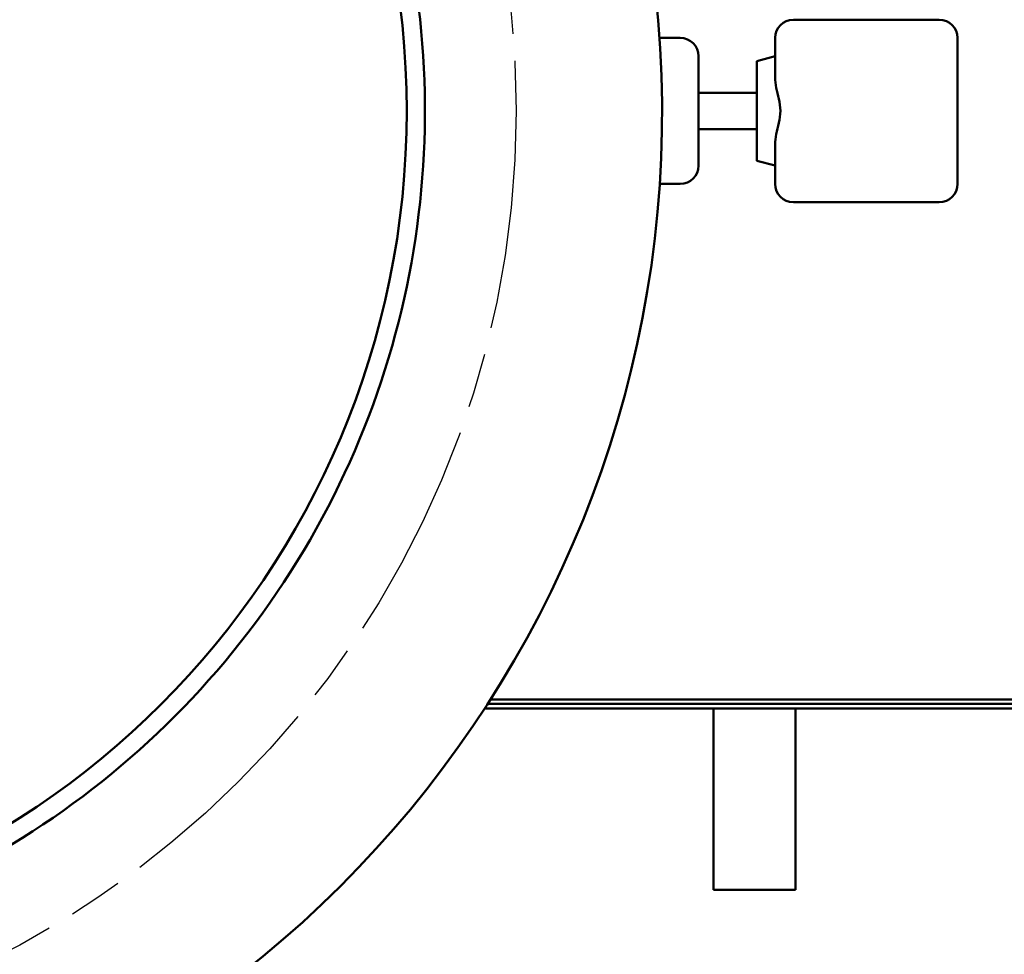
# Model space of a CAD drawing. Header units: inches. Extents: x 1 to 226, y 4 to 143.
# Tile 13 of 81: x 62 to 75, y 18 to 31. Entities that reach past the tile are written whole.
import ezdxf

# ---------------------------------------------------------------- set-up
doc = ezdxf.new("R2010")
doc.units = ezdxf.units.IN
doc.header["$LTSCALE"] = 6.666667
doc.header["$MEASUREMENT"] = 0
doc.linetypes.add('CHAIN', pattern=[0.7087, 0.4724, -0.0591, 0.1181, -0.0591])
for name, color, linetype, lineweight in [('Centerline (ANSI)', 7, 'Continuous', 25), ('Dimension (ANSI)', 7, 'Continuous', 25), ('Visible (ANSI)', 7, 'Continuous', 50)]:
    doc.layers.add(name, color=color, linetype=linetype, lineweight=lineweight)
doc.styles.add('Note Text (ANSI)', font='tahoma.ttf')
doc.dimstyles.new('Default (ANSI)', dxfattribs={"dimscale": 6.666667, "dimtxt": 0.12, "dimasz": 0.098425, "dimexe": 0.125, "dimexo": 0.0625, "dimgap": 0.031496, "dimtad": 0, "dimtih": 1, "dimtoh": 1, "dimrnd": 1e-08, "dimzin": 4, "dimdsep": 46, "dimtxsty": 'Note Text (ANSI)', "dimcen": 0.09, "dimdle": 0.393701, "dimclrd": 256, "dimclre": 256, "dimclrt": 256, "dimadec": 0, "dimazin": 1, "dimtfac": 1, "dimtofl": 0, "dimtmove": 0, "dimatfit": 3, "dimfxl": 1, "dimtolj": 1, "dimtzin": 4, "dimlwd": -1, "dimlwe": -1, "dimarcsym": 0})

# ---------------------------------------------------------------- blocks, each defined once
blk = doc.blocks.new('*D10')
at = {"layer": 'Defpoints', "color": 0, "transparency": 16777216}
for p in [(65.172, 41.612), (46.222, 18.355)]:
    blk.add_point(p, dxfattribs=at)
at = {"layer": 'Dimension (ANSI)', "transparency": 16777216}
for p, q in [((68.297, 45.447), (65.587, 42.121)), ((69.142, 45.447), (68.297, 45.447)), ((55.697, 29.384), (55.697, 30.584)), ((55.097, 29.984), (56.297, 29.984))]:
    blk.add_line(p, q, dxfattribs=at)
blk.add_solid([(65.502, 42.19), (65.671, 42.052), (65.172, 41.612)], dxfattribs=at)
at = {"layer": 'Dimension (ANSI)', "transparency": 16777216, "insert": (69.352, 45.878), "char_height": 0.8, "attachment_point": 1, "style": 'Note Text (ANSI)'}
blk.add_mtext('\\A1;∅30.00', dxfattribs=at)

msp = doc.modelspace()

# ---------------------------------------------------------------- linework, layer by layer
at = {"layer": 'Centerline (ANSI)', "linetype": 'CHAIN', "ltscale": 0.952448}
msp.add_circle((55.6971, 29.9837), 13, dxfattribs=at)
at = {"layer": 'Visible (ANSI)'}
for p, q in [((74.2471, 31.2337), (72.4971, 31.2337)), ((74.2471, 31.2337), (74.4971, 31.2337)), ((70.6638, 30.9837), (70.9471, 30.9837)), ((72.2471, 30.9837), (72.2471, 30.442)), ((74.7471, 28.9837), (74.7471, 30.9837)), ((71.1971, 30.7337), (71.1971, 29.2337)), ((71.9971, 30.6668), (72.2471, 30.7337)), ((71.9971, 29.3007), (71.9971, 30.6668)), ((71.9971, 30.2337), (71.1971, 30.2337)), ((71.9971, 29.7337), (71.1971, 29.7337)), ((72.2471, 29.5255), (72.2471, 28.9837)), ((71.9971, 29.3007), (72.2471, 29.2337)), ((70.6638, 28.9837), (70.9471, 28.9837)), ((72.4971, 28.7337), (74.2471, 28.7337)), ((74.4971, 28.7337), (74.2471, 28.7337)), ((68.3458, 21.9207), (78.8971, 21.9207)), ((68.2659, 21.7967), (78.8351, 21.7967)), ((68.306, 21.8587), (78.8971, 21.8587)), ((71.4021, 21.7967), (71.4021, 19.3087)), ((72.5271, 21.7967), (72.5271, 19.3087)), ((71.4021, 19.3087), (72.5271, 19.3087))]:
    msp.add_line(p, q, dxfattribs=at)
msp.add_circle((55.6971, 29.9837), 11.5, dxfattribs=at)
for centre, radius, start, end in [((55.6971, 29.9837), 15, 99.32087, 95.15123), ((55.6971, 29.9837), 11.75, 277.33437, 22.66563), ((72.4971, 30.9837), 0.25, 90, 180), ((74.4971, 30.9837), 0.25, 0, 90), ((70.9471, 30.7337), 0.25, 0, 90), ((70.9471, 29.2337), 0.25, 270, 0), ((72.4971, 28.9837), 0.25, 180, 270), ((74.4971, 28.9837), 0.25, 270, 0)]:
    msp.add_arc(centre, radius, start, end, dxfattribs=at)
msp.add_open_spline([(72.2471, 29.5255), (72.2471, 29.5695), (72.254, 29.6164), (72.2741, 29.7149), (72.2874, 29.7663), (72.3102, 29.8724), (72.3191, 29.9272), (72.3191, 29.9837), (72.3191, 30.0403), (72.3102, 30.0951), (72.2874, 30.2012), (72.2741, 30.2526), (72.254, 30.351), (72.2471, 30.398), (72.2471, 30.442)], degree=3, knots=[9.6832858, 9.6832858, 9.6832858, 9.6832858, 10.1135706, 10.1135706, 10.5445735, 10.5445735, 10.9755764, 10.9755764, 10.9755764, 11.4065794, 11.4065794, 11.8375823, 11.8375823, 12.2678671, 12.2678671, 12.2678671, 12.2678671], dxfattribs=at)

# ---------------------------------------------------------------- dimensions: what is measured, and where the dimension line sits
at = {"layer": 'Dimension (ANSI)'}
dim = msp.add_diameter_dim_2p(p1=(46.2222, 18.3551), p2=(65.1721, 41.6124), dimstyle='Default (ANSI)', override={"dimgap": 0.031496, "dimdec": 2, "dimlfac": 1, "dimtol": 0, "dimlim": 0, "dimtp": 0, "dimtm": 0, "dimtdec": 2}, dxfattribs=at)
dim.commit()
dim.dimension.update_dxf_attribs({"geometry": '*D10', "text_midpoint": (71.1097, 45.4473), "dimtype": 163})

doc.saveas('drawing.dxf')
